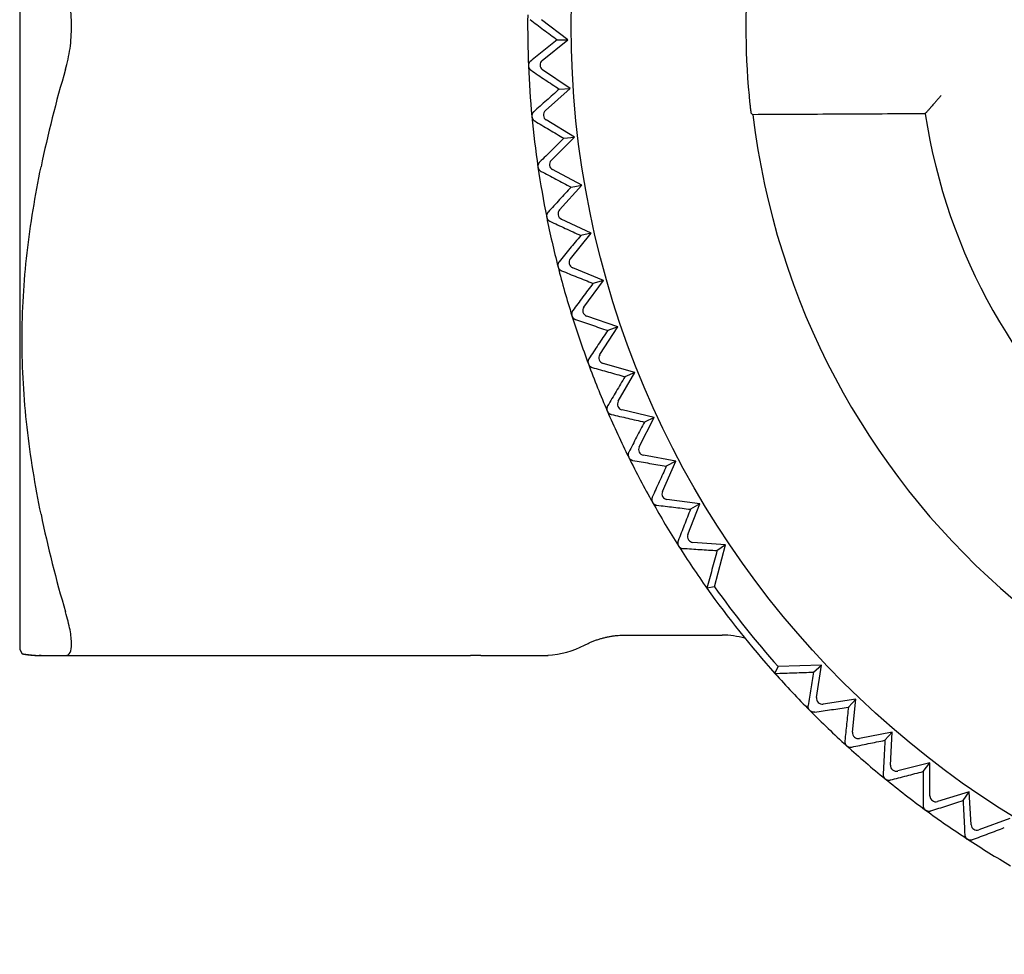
# Model space of a CAD drawing. Header units: millimetres. Extents: x 8 to 313, y 12 to 206.
# Tile 4 of 20: x 145 to 162, y 61 to 77. Entities that reach past the tile are written whole.
import ezdxf

# ---------------------------------------------------------------- set-up
doc = ezdxf.new("R2010")
doc.units = ezdxf.units.MM

msp = doc.modelspace()

# ---------------------------------------------------------------- linework, layer by layer
at = {"color": 7, "linetype": 'Continuous', "lineweight": 30}
for p, q in [((145.051, 87.747), (145.051, 66.247)), ((154.496, 76.757), (154.042, 77.102)), ((154.053, 76.399), (154.496, 76.757)), ((154.31, 76.754), (154.496, 76.757)), ((154.531, 75.917), (154.059, 76.238)), ((154.106, 75.536), (154.531, 75.917)), ((154.345, 75.905), (154.531, 75.917)), ((157.648, 75.495), (157.681, 75.465)), ((160.649, 75.48), (160.662, 75.495)), ((154.61, 75.08), (154.121, 75.376)), ((154.205, 74.677), (154.61, 75.08)), ((154.424, 75.058), (154.61, 75.08)), ((154.732, 74.249), (154.229, 74.518)), ((154.349, 73.825), (154.732, 74.249)), ((154.548, 74.217), (154.732, 74.249)), ((154.897, 73.424), (154.381, 73.667)), ((154.538, 72.981), (154.897, 73.424)), ((154.897, 73.424), (154.715, 73.383)), ((155.106, 72.61), (154.577, 72.826)), ((154.77, 72.149), (155.106, 72.61)), ((155.106, 72.61), (154.926, 72.559)), ((155.356, 71.808), (154.818, 71.996)), ((155.045, 71.33), (155.356, 71.808)), ((155.356, 71.808), (155.18, 71.747)), ((155.649, 71.02), (155.101, 71.179)), ((155.363, 70.526), (155.649, 71.02)), ((155.649, 71.02), (155.476, 70.95)), ((155.982, 70.248), (155.427, 70.378)), ((155.722, 69.74), (155.982, 70.248)), ((155.982, 70.248), (155.813, 70.169)), ((156.355, 69.495), (155.794, 69.596)), ((156.123, 68.974), (156.355, 69.495)), ((156.355, 69.495), (156.19, 69.407)), ((156.767, 68.762), (156.201, 68.834)), ((156.562, 68.23), (156.767, 68.762)), ((156.767, 68.762), (156.607, 68.666)), ((157.208, 68.053), (156.648, 68.094)), ((157.02, 67.328), (157.208, 68.053)), ((157.208, 68.053), (157.062, 67.948)), ((157.02, 67.328), (156.89, 67.304)), ((155.479, 66.497), (157.149, 66.497)), ((145.051, 66.247), (145.092, 66.176)), ((145.841, 66.147), (152.819, 66.147)), ((158.061, 65.836), (158.114, 65.957)), ((158.861, 65.979), (158.114, 65.957)), ((158.727, 65.86), (158.861, 65.979)), ((158.777, 65.424), (158.861, 65.979)), ((159.455, 65.392), (158.89, 65.31)), ((159.326, 65.257), (159.455, 65.392)), ((159.399, 64.824), (159.455, 65.392)), ((160.078, 64.827), (159.518, 64.716)), ((159.956, 64.686), (160.078, 64.827)), ((160.051, 64.257), (160.078, 64.827)), ((160.729, 64.296), (160.176, 64.156)), ((160.615, 64.148), (160.729, 64.296)), ((160.732, 63.725), (160.729, 64.296)), ((161.407, 63.799), (160.862, 63.63)), ((161.301, 63.646), (161.407, 63.799)), ((161.44, 63.229), (161.407, 63.799)), ((162.11, 63.339), (161.575, 63.141))]:
    msp.add_line(p, q, dxfattribs=at)
msp.add_circle((170.551, 76.997), 16, dxfattribs=at)
for centre, radius, start, end in [((170.551, 76.997), 12.992, 174.6889, 185.3111), ((170.551, 76.997), 16.75, 179.36, 182.3536), ((170.551, 76.997), 16.75, 182.36, 185.3536), ((170.551, 76.997), 10.017, 188.7104, 351.2896), ((170.551, 76.997), 16.75, 185.36, 188.3536), ((170.551, 76.997), 12.96, 186.7877, 353.2123), ((170.551, 76.997), 16.75, 188.36, 191.3536), ((170.551, 76.997), 16.75, 191.36, 194.3536), ((170.551, 76.997), 16.75, 194.36, 197.3536), ((170.551, 76.997), 16.75, 197.36, 200.3536), ((170.551, 76.997), 16.75, 200.36, 203.3536), ((170.551, 76.997), 16.75, 203.36, 206.3536), ((170.551, 76.997), 16.75, 206.36, 209.3536), ((170.551, 76.997), 16.75, 209.36, 212.3536), ((170.551, 76.997), 16.75, 212.36, 215.3568), ((170.551, 76.997), 16.75, 215.3568, 221.786), ((170.551, 76.997), 16.63, 215.5483, 221.5946), ((157.149, 64.997), 1.5, 74.7669, 90), ((154.062, 67.716), 1.567, 273.1959, 297.2744), ((170.551, 76.997), 16.75, 221.786, 224.7822), ((170.551, 76.997), 16.75, 224.7886, 227.7822), ((170.551, 76.997), 16.75, 227.7886, 230.7822), ((170.551, 76.997), 16.75, 230.7886, 233.7822), ((170.551, 76.997), 16.75, 233.7886, 236.7822), ((170.551, 76.997), 16.75, 236.7886, 239.7822)]:
    msp.add_arc(centre, radius, start, end, dxfattribs=at)
for centre, major_axis in [((154.115, 76.321), (-0.0999, -0.0041)), ((154.173, 75.461), (-0.0996, -0.0093)), ((154.276, 74.606), (-0.0989, -0.0145)), ((154.424, 73.758), (-0.0981, -0.0197)), ((154.615, 72.918), (-0.0969, -0.0248)), ((154.85, 72.09), (-0.0955, -0.0298)), ((155.129, 71.275), (-0.0938, -0.0348)), ((155.449, 70.476), (-0.0918, -0.0396)), ((155.811, 69.694), (-0.0896, -0.0444)), ((156.214, 68.933), (-0.0872, -0.049)), ((156.656, 68.194), (-0.0845, -0.0535)), ((158.876, 65.409), (-0.071, -0.0705)), ((159.498, 64.814), (-0.0672, -0.0741)), ((160.151, 64.252), (-0.0632, -0.0775)), ((160.832, 63.726), (-0.0591, -0.0807)), ((161.54, 63.235), (-0.0548, -0.0837))]:
    msp.add_ellipse(centre, major_axis=major_axis, ratio=0.999893, start_param=5.350694, end_param=7.215677, dxfattribs=at)
for points, knots in [([(145.841, 76.247), (145.874, 76.359), (145.9, 76.478), (145.935, 76.732), (145.944, 76.864), (145.944, 77.128), (145.935, 77.261), (145.9, 77.513), (145.874, 77.635), (145.841, 77.747)], [0, 0, 0, 0, 0.25, 0.25, 0.5, 0.5, 0.75, 0.75, 1, 1, 1, 1]), ([(153.842, 77.104), (153.92, 77.046), (154.075, 76.93), (154.232, 76.813), (154.31, 76.754)], [0, 0, 0, 0, 0.499996, 1, 1, 1, 1]), ([(154.31, 76.754), (154.233, 76.693), (154.081, 76.572), (153.929, 76.451), (153.853, 76.39)], [0, 0, 0, 0, 0.499996, 1, 1, 1, 1]), ([(153.853, 76.39), (153.851, 76.389), (153.846, 76.385), (153.841, 76.379), (153.835, 76.373), (153.829, 76.364), (153.824, 76.354), (153.819, 76.342), (153.816, 76.329), (153.815, 76.318), (153.815, 76.311), (153.815, 76.308)], [0, 0, 0, 0, 0.09757, 0.195128, 0.295128, 0.395104, 0.535804, 0.679975, 0.797644, 0.918533, 1, 1, 1, 1]), ([(153.815, 76.308), (153.815, 76.304), (153.816, 76.295), (153.819, 76.282), (153.824, 76.271), (153.83, 76.26), (153.836, 76.251), (153.843, 76.243), (153.851, 76.236), (153.856, 76.232), (153.859, 76.23)], [0, 0, 0, 0, 0.127549, 0.255171, 0.381922, 0.508788, 0.628813, 0.74929, 0.869501, 1, 1, 1, 1]), ([(153.859, 76.23), (153.94, 76.176), (154.101, 76.068), (154.264, 75.959), (154.345, 75.905)], [0, 0, 0, 0, 0.499996, 1, 1, 1, 1]), ([(154.345, 75.905), (154.272, 75.84), (154.125, 75.71), (153.98, 75.582), (153.907, 75.517)], [0, 0, 0, 0, 0.499996, 1, 1, 1, 1]), ([(157.614, 75.795), (157.615, 75.786), (157.617, 75.769), (157.619, 75.744), (157.622, 75.719), (157.624, 75.695), (157.627, 75.671), (157.629, 75.648), (157.632, 75.627), (157.634, 75.606), (157.636, 75.587), (157.638, 75.569), (157.64, 75.553), (157.642, 75.539), (157.644, 75.527), (157.645, 75.516), (157.646, 75.508), (157.647, 75.502), (157.648, 75.498), (157.648, 75.495), (157.648, 75.495), (157.648, 75.495)], [0, 0, 0, 0, 0.05423, 0.108653, 0.163077, 0.217306, 0.271536, 0.32596, 0.380384, 0.434613, 0.48882, 0.543223, 0.597624, 0.65183, 0.705797, 0.759959, 0.81412, 0.868086, 0.91204, 0.956046, 1, 1, 1, 1]), ([(160.923, 75.795), (160.91, 75.78), (160.885, 75.752), (160.851, 75.712), (160.82, 75.677), (160.794, 75.646), (160.771, 75.621), (160.755, 75.602), (160.743, 75.589), (160.735, 75.579), (160.727, 75.57), (160.72, 75.561), (160.709, 75.549), (160.697, 75.535), (160.684, 75.52), (160.674, 75.509), (160.667, 75.501), (160.663, 75.496), (160.662, 75.495), (160.662, 75.495)], [0, 0, 0, 0, 0.107192, 0.204775, 0.292772, 0.371211, 0.440135, 0.499607, 0.528911, 0.557664, 0.585882, 0.613576, 0.640763, 0.706576, 0.769574, 0.830056, 0.888363, 0.944872, 1, 1, 1, 1]), ([(153.907, 75.517), (153.905, 75.515), (153.901, 75.512), (153.896, 75.506), (153.891, 75.499), (153.885, 75.49), (153.88, 75.479), (153.876, 75.467), (153.874, 75.454), (153.873, 75.443), (153.874, 75.436), (153.874, 75.433)], [0, 0, 0, 0, 0.0975705, 0.1951276, 0.2951281, 0.3951041, 0.535804, 0.6799751, 0.7976442, 0.9185326, 1, 1, 1, 1]), ([(160.649, 75.48), (160.154, 75.478), (159.165, 75.473), (158.176, 75.468), (157.681, 75.465)], [0, 0, 0, 0, 0.4999998, 1, 1, 1, 1]), ([(153.874, 75.433), (153.875, 75.429), (153.876, 75.42), (153.88, 75.408), (153.885, 75.396), (153.891, 75.386), (153.898, 75.377), (153.905, 75.37), (153.913, 75.363), (153.919, 75.359), (153.922, 75.357)], [0, 0, 0, 0, 0.1275488, 0.2551707, 0.3819221, 0.5087876, 0.6288126, 0.7492897, 0.8695007, 1, 1, 1, 1]), ([(153.922, 75.357), (154.006, 75.308), (154.173, 75.208), (154.34, 75.108), (154.424, 75.058)], [0, 0, 0, 0, 0.499996, 1, 1, 1, 1]), ([(154.424, 75.058), (154.355, 74.989), (154.215, 74.853), (154.077, 74.716), (154.008, 74.648)], [0, 0, 0, 0, 0.499996, 1, 1, 1, 1]), ([(154.008, 74.648), (154.006, 74.646), (154.002, 74.642), (153.997, 74.636), (153.992, 74.629), (153.987, 74.62), (153.983, 74.609), (153.979, 74.596), (153.978, 74.584), (153.977, 74.573), (153.978, 74.566), (153.979, 74.563)], [0, 0, 0, 0, 0.09757, 0.195128, 0.295128, 0.395104, 0.535804, 0.679975, 0.797644, 0.918533, 1, 1, 1, 1]), ([(145.419, 68.579), (145.319, 69.073), (145.236, 69.575), (145.122, 70.581), (145.092, 71.085), (145.092, 72.087), (145.122, 72.586), (145.236, 73.578), (145.319, 74.071), (145.419, 74.565)], [0, 0, 0, 0, 0.25, 0.25, 0.5, 0.5, 0.75, 0.75, 1, 1, 1, 1]), ([(153.979, 74.563), (153.979, 74.558), (153.981, 74.55), (153.986, 74.537), (153.991, 74.526), (153.998, 74.516), (154.006, 74.508), (154.013, 74.501), (154.022, 74.494), (154.028, 74.491), (154.031, 74.489)], [0, 0, 0, 0, 0.127549, 0.255171, 0.381922, 0.508788, 0.628813, 0.74929, 0.869501, 1, 1, 1, 1]), ([(154.031, 74.489), (154.117, 74.444), (154.289, 74.353), (154.461, 74.262), (154.548, 74.217)], [0, 0, 0, 0, 0.499996, 1, 1, 1, 1]), ([(154.548, 74.217), (154.482, 74.145), (154.35, 74.001), (154.219, 73.857), (154.153, 73.786)], [0, 0, 0, 0, 0.499996, 1, 1, 1, 1]), ([(154.153, 73.786), (154.151, 73.784), (154.148, 73.78), (154.143, 73.773), (154.139, 73.765), (154.134, 73.756), (154.13, 73.745), (154.128, 73.732), (154.127, 73.72), (154.127, 73.708), (154.128, 73.702), (154.129, 73.699)], [0, 0, 0, 0, 0.09757, 0.195128, 0.295128, 0.395104, 0.535804, 0.679975, 0.797644, 0.918533, 1, 1, 1, 1]), ([(154.129, 73.699), (154.13, 73.694), (154.132, 73.686), (154.137, 73.674), (154.143, 73.663), (154.151, 73.653), (154.159, 73.645), (154.167, 73.639), (154.175, 73.633), (154.182, 73.63), (154.185, 73.628)], [0, 0, 0, 0, 0.1275488, 0.2551707, 0.3819221, 0.5087876, 0.6288126, 0.7492897, 0.8695007, 1, 1, 1, 1]), ([(154.185, 73.628), (154.273, 73.587), (154.449, 73.506), (154.627, 73.424), (154.715, 73.383)], [0, 0, 0, 0, 0.499996, 1, 1, 1, 1]), ([(154.715, 73.383), (154.653, 73.308), (154.529, 73.157), (154.405, 73.007), (154.344, 72.932)], [0, 0, 0, 0, 0.499996, 1, 1, 1, 1]), ([(154.344, 72.932), (154.342, 72.93), (154.339, 72.926), (154.334, 72.919), (154.33, 72.911), (154.326, 72.902), (154.323, 72.89), (154.321, 72.877), (154.321, 72.864), (154.322, 72.853), (154.323, 72.847), (154.324, 72.844)], [0, 0, 0, 0, 0.09757, 0.195128, 0.295128, 0.395104, 0.535804, 0.679975, 0.797644, 0.918533, 1, 1, 1, 1]), ([(154.324, 72.844), (154.325, 72.84), (154.328, 72.831), (154.333, 72.819), (154.34, 72.809), (154.348, 72.8), (154.356, 72.792), (154.365, 72.786), (154.374, 72.78), (154.38, 72.778), (154.384, 72.776)], [0, 0, 0, 0, 0.127549, 0.255171, 0.381922, 0.508787, 0.628812, 0.749289, 0.8695, 1, 1, 1, 1]), ([(154.384, 72.776), (154.474, 72.74), (154.654, 72.668), (154.835, 72.595), (154.926, 72.559)], [0, 0, 0, 0, 0.499996, 1, 1, 1, 1]), ([(154.926, 72.559), (154.868, 72.481), (154.752, 72.324), (154.636, 72.167), (154.579, 72.089)], [0, 0, 0, 0, 0.499996, 1, 1, 1, 1]), ([(154.579, 72.089), (154.577, 72.087), (154.574, 72.083), (154.57, 72.075), (154.566, 72.068), (154.563, 72.058), (154.56, 72.047), (154.559, 72.034), (154.559, 72.021), (154.561, 72.01), (154.563, 72.003), (154.563, 72)], [0, 0, 0, 0, 0.09757, 0.195128, 0.295128, 0.395104, 0.535804, 0.679975, 0.797644, 0.918533, 1, 1, 1, 1]), ([(154.563, 72), (154.565, 71.996), (154.568, 71.988), (154.574, 71.976), (154.582, 71.966), (154.59, 71.958), (154.599, 71.95), (154.608, 71.944), (154.617, 71.939), (154.623, 71.937), (154.627, 71.936)], [0, 0, 0, 0, 0.127549, 0.255171, 0.381922, 0.508787, 0.628812, 0.749289, 0.8695, 1, 1, 1, 1]), ([(154.627, 71.936), (154.719, 71.905), (154.902, 71.842), (155.087, 71.779), (155.18, 71.747)], [0, 0, 0, 0, 0.4999962, 1, 1, 1, 1]), ([(155.18, 71.747), (155.126, 71.666), (155.018, 71.503), (154.911, 71.341), (154.857, 71.26)], [0, 0, 0, 0, 0.499996, 1, 1, 1, 1]), ([(154.857, 71.26), (154.856, 71.258), (154.853, 71.253), (154.849, 71.246), (154.846, 71.238), (154.843, 71.228), (154.841, 71.216), (154.84, 71.203), (154.842, 71.191), (154.844, 71.18), (154.846, 71.173), (154.847, 71.17)], [0, 0, 0, 0, 0.09757, 0.195128, 0.295128, 0.395104, 0.535804, 0.679975, 0.797644, 0.918533, 1, 1, 1, 1]), ([(154.847, 71.17), (154.849, 71.166), (154.852, 71.158), (154.859, 71.147), (154.867, 71.137), (154.876, 71.129), (154.885, 71.122), (154.894, 71.117), (154.903, 71.112), (154.91, 71.11), (154.913, 71.109)], [0, 0, 0, 0, 0.127549, 0.255171, 0.381922, 0.508787, 0.628812, 0.749289, 0.8695, 1, 1, 1, 1]), ([(154.913, 71.109), (155.007, 71.083), (155.194, 71.03), (155.382, 70.977), (155.476, 70.95)], [0, 0, 0, 0, 0.499996, 1, 1, 1, 1]), ([(155.476, 70.95), (155.426, 70.866), (155.327, 70.698), (155.228, 70.53), (155.179, 70.446)], [0, 0, 0, 0, 0.499996, 1, 1, 1, 1]), ([(155.179, 70.446), (155.178, 70.444), (155.175, 70.44), (155.172, 70.432), (155.169, 70.424), (155.167, 70.414), (155.165, 70.402), (155.165, 70.389), (155.167, 70.376), (155.17, 70.366), (155.172, 70.359), (155.173, 70.357)], [0, 0, 0, 0, 0.09757, 0.195128, 0.295128, 0.395104, 0.535804, 0.679975, 0.797644, 0.918533, 1, 1, 1, 1]), ([(155.173, 70.357), (155.175, 70.353), (155.179, 70.345), (155.187, 70.334), (155.195, 70.325), (155.204, 70.317), (155.214, 70.311), (155.223, 70.306), (155.233, 70.302), (155.239, 70.3), (155.243, 70.299)], [0, 0, 0, 0, 0.127549, 0.255171, 0.381922, 0.508787, 0.628812, 0.749289, 0.8695, 1, 1, 1, 1]), ([(155.243, 70.299), (155.338, 70.277), (155.527, 70.234), (155.717, 70.191), (155.813, 70.169)], [0, 0, 0, 0, 0.499996, 1, 1, 1, 1]), ([(155.813, 70.169), (155.768, 70.083), (155.678, 69.91), (155.588, 69.737), (155.543, 69.651)], [0, 0, 0, 0, 0.499996, 1, 1, 1, 1]), ([(155.543, 69.651), (155.542, 69.649), (155.54, 69.644), (155.537, 69.636), (155.534, 69.628), (155.532, 69.618), (155.531, 69.606), (155.532, 69.593), (155.535, 69.58), (155.538, 69.57), (155.541, 69.563), (155.542, 69.561)], [0, 0, 0, 0, 0.09757, 0.195128, 0.295128, 0.395104, 0.535804, 0.679975, 0.797644, 0.918533, 1, 1, 1, 1]), ([(155.542, 69.561), (155.544, 69.557), (155.548, 69.549), (155.556, 69.539), (155.565, 69.53), (155.575, 69.523), (155.585, 69.517), (155.594, 69.513), (155.604, 69.509), (155.611, 69.508), (155.614, 69.507)], [0, 0, 0, 0, 0.127549, 0.255171, 0.381922, 0.508787, 0.628812, 0.749289, 0.8695, 1, 1, 1, 1]), ([(155.614, 69.507), (155.71, 69.491), (155.902, 69.457), (156.094, 69.424), (156.19, 69.407)], [0, 0, 0, 0, 0.499996, 1, 1, 1, 1]), ([(156.19, 69.407), (156.15, 69.319), (156.069, 69.141), (155.988, 68.964), (155.948, 68.876)], [0, 0, 0, 0, 0.499996, 1, 1, 1, 1]), ([(155.948, 68.876), (155.947, 68.873), (155.945, 68.868), (155.942, 68.86), (155.941, 68.852), (155.939, 68.842), (155.939, 68.83), (155.94, 68.817), (155.943, 68.805), (155.947, 68.794), (155.95, 68.788), (155.952, 68.786)], [0, 0, 0, 0, 0.09757, 0.195128, 0.295128, 0.395104, 0.535804, 0.679975, 0.797644, 0.918533, 1, 1, 1, 1]), ([(155.952, 68.786), (155.954, 68.782), (155.959, 68.774), (155.967, 68.764), (155.977, 68.756), (155.987, 68.749), (155.997, 68.744), (156.006, 68.74), (156.017, 68.737), (156.023, 68.736), (156.027, 68.736)], [0, 0, 0, 0, 0.127549, 0.255171, 0.381922, 0.508787, 0.628812, 0.749289, 0.8695, 1, 1, 1, 1]), ([(156.027, 68.736), (156.123, 68.724), (156.316, 68.701), (156.51, 68.678), (156.607, 68.666)], [0, 0, 0, 0, 0.499996, 1, 1, 1, 1]), ([(156.607, 68.666), (156.571, 68.575), (156.5, 68.394), (156.429, 68.213), (156.393, 68.123)], [0, 0, 0, 0, 0.499996, 1, 1, 1, 1]), ([(156.393, 68.123), (156.392, 68.12), (156.39, 68.115), (156.388, 68.107), (156.387, 68.099), (156.386, 68.088), (156.386, 68.077), (156.388, 68.064), (156.392, 68.051), (156.396, 68.041), (156.4, 68.035), (156.402, 68.033)], [0, 0, 0, 0, 0.09757, 0.195128, 0.295128, 0.395104, 0.535804, 0.679975, 0.797644, 0.918533, 1, 1, 1, 1]), ([(156.402, 68.033), (156.404, 68.029), (156.409, 68.022), (156.418, 68.012), (156.428, 68.005), (156.438, 67.998), (156.448, 67.994), (156.458, 67.99), (156.469, 67.988), (156.476, 67.987), (156.479, 67.987)], [0, 0, 0, 0, 0.127548, 0.255169, 0.38192, 0.508784, 0.628809, 0.749285, 0.869495, 1, 1, 1, 1]), ([(157.062, 67.948), (156.965, 67.954), (156.77, 67.967), (156.576, 67.98), (156.479, 67.987)], [0, 0, 0, 0, 0.499996, 1, 1, 1, 1]), ([(157.062, 67.948), (157.048, 67.895), (157.019, 67.788), (156.976, 67.628), (156.933, 67.467), (156.905, 67.359), (156.89, 67.304)], [0, 0, 0, 0, 0.2463319, 0.495108, 0.7463301, 1, 1, 1, 1]), ([(145.841, 66.147), (145.874, 66.147), (145.9, 66.164), (145.935, 66.231), (145.944, 66.282), (145.944, 66.413), (145.935, 66.495), (145.9, 66.68), (145.874, 66.785), (145.841, 66.897)], [0, 0, 0, 0, 0.25, 0.25, 0.5, 0.5, 0.75, 0.75, 1, 1, 1, 1]), ([(154.78, 66.323), (154.797, 66.331), (154.832, 66.35), (154.886, 66.374), (154.943, 66.398), (155.001, 66.419), (155.06, 66.437), (155.119, 66.453), (155.179, 66.467), (155.239, 66.478), (155.299, 66.487), (155.359, 66.493), (155.419, 66.496), (155.459, 66.497), (155.479, 66.497)], [0, 0, 0, 0, 0.078315, 0.162654, 0.247096, 0.33157, 0.416004, 0.500325, 0.584463, 0.668348, 0.751911, 0.835083, 0.917801, 1, 1, 1, 1]), ([(145.093, 66.176), (145.092, 66.176), (145.091, 66.176), (145.092, 66.176), (145.095, 66.176), (145.099, 66.175), (145.106, 66.174), (145.113, 66.173), (145.123, 66.171), (145.135, 66.169), (145.148, 66.167), (145.162, 66.165), (145.178, 66.163), (145.196, 66.161), (145.216, 66.158), (145.236, 66.156), (145.258, 66.154), (145.282, 66.152), (145.307, 66.15), (145.333, 66.149), (145.36, 66.148), (145.389, 66.147), (145.409, 66.147), (145.419, 66.147)], [0, 0, 0, 0, 0.046927, 0.094264, 0.1416, 0.188957, 0.236314, 0.283889, 0.331464, 0.379057, 0.42665, 0.474295, 0.52194, 0.5696, 0.61726, 0.665075, 0.712889, 0.760716, 0.808543, 0.856402, 0.904262, 0.952131, 1, 1, 1, 1]), ([(145.093, 66.176), (145.103, 66.174), (145.122, 66.171), (145.15, 66.166), (145.176, 66.162), (145.201, 66.159), (145.223, 66.156), (145.243, 66.154), (145.261, 66.152), (145.276, 66.151), (145.289, 66.15), (145.3, 66.15), (145.309, 66.149), (145.319, 66.149), (145.329, 66.148), (145.341, 66.148), (145.355, 66.147), (145.37, 66.147), (145.381, 66.147), (145.386, 66.147)], [0, 0, 0, 0, 0.095814, 0.195998, 0.288084, 0.372188, 0.448423, 0.51574, 0.575661, 0.62827, 0.673644, 0.708097, 0.737239, 0.768531, 0.804886, 0.846262, 0.89261, 0.943877, 1, 1, 1, 1]), ([(154.028, 66.148), (154.028, 66.148), (154.028, 66.148), (154.029, 66.148), (154.029, 66.148), (154.029, 66.148), (154.029, 66.148), (154.029, 66.148), (154.029, 66.148), (154.029, 66.148), (154.029, 66.148), (154.029, 66.148), (154.03, 66.148), (154.03, 66.148), (154.032, 66.148), (154.033, 66.148), (154.035, 66.148), (154.038, 66.148), (154.041, 66.148), (154.044, 66.148), (154.048, 66.148), (154.052, 66.149), (154.056, 66.149), (154.06, 66.149), (154.064, 66.149), (154.069, 66.149), (154.074, 66.149), (154.08, 66.149), (154.086, 66.149), (154.091, 66.149), (154.097, 66.149), (154.103, 66.149), (154.108, 66.149), (154.114, 66.149), (154.12, 66.149), (154.126, 66.149), (154.133, 66.149), (154.139, 66.149), (154.144, 66.149), (154.148, 66.149), (154.151, 66.149), (154.153, 66.149), (154.155, 66.149), (154.156, 66.149), (154.156, 66.149), (154.157, 66.149), (154.157, 66.149), (154.157, 66.149), (154.157, 66.149)], [0, 0, 0, 0, 0.001373, 0.002486, 0.002849, 0.003093, 0.003178, 0.003214, 0.003248, 0.003282, 0.003318, 0.0034, 0.003634, 0.003982, 0.006591, 0.01115, 0.017602, 0.025877, 0.035903, 0.047606, 0.060915, 0.075754, 0.092051, 0.109732, 0.128723, 0.148951, 0.174106, 0.200738, 0.228728, 0.25796, 0.288315, 0.319676, 0.35777, 0.396907, 0.436896, 0.477545, 0.536378, 0.595605, 0.654664, 0.712989, 0.770014, 0.809632, 0.848084, 0.885167, 0.920785, 0.954942, 0.987651, 1, 1, 1, 1]), ([(145.419, 66.147), (145.416, 66.147), (145.412, 66.147), (145.406, 66.147), (145.401, 66.147), (145.397, 66.147), (145.394, 66.147), (145.391, 66.147), (145.389, 66.147), (145.388, 66.147), (145.387, 66.147), (145.386, 66.147), (145.386, 66.147), (145.386, 66.147)], [0, 0, 0, 0, 0.107534, 0.21437, 0.320506, 0.425944, 0.530684, 0.634726, 0.715984, 0.796812, 0.87721, 0.957178, 1, 1, 1, 1]), ([(152.993, 66.147), (152.965, 66.147), (152.909, 66.147), (152.849, 66.147), (152.819, 66.147)], [0, 0, 0, 0, 0.495614, 1, 1, 1, 1]), ([(153.824, 66.147), (153.824, 66.147), (153.824, 66.147), (153.824, 66.147), (153.824, 66.147), (153.824, 66.147), (153.824, 66.147), (153.824, 66.147), (153.824, 66.147), (153.824, 66.147), (153.824, 66.147), (153.824, 66.147), (153.824, 66.147), (153.824, 66.147), (153.825, 66.147), (153.826, 66.147), (153.827, 66.147), (153.829, 66.147), (153.831, 66.147), (153.834, 66.147), (153.838, 66.147), (153.842, 66.147), (153.847, 66.147), (153.852, 66.147), (153.858, 66.147), (153.865, 66.147), (153.872, 66.147), (153.88, 66.147), (153.888, 66.147), (153.896, 66.147), (153.905, 66.147), (153.915, 66.147), (153.924, 66.147), (153.935, 66.147), (153.945, 66.147), (153.956, 66.147), (153.968, 66.147), (153.981, 66.147), (153.994, 66.147), (154.006, 66.147), (154.018, 66.147), (154.029, 66.147), (154.041, 66.147), (154.054, 66.147), (154.067, 66.147), (154.078, 66.147), (154.087, 66.147), (154.094, 66.147), (154.1, 66.147), (154.104, 66.147), (154.107, 66.147), (154.108, 66.147), (154.11, 66.147), (154.11, 66.147), (154.11, 66.147)], [0, 0, 0, 0, 0.000022, 0.000114, 0.000178, 0.0002, 0.000218, 0.000225, 0.000232, 0.000239, 0.000246, 0.000264, 0.000302, 0.000354, 0.000896, 0.001894, 0.003924, 0.006741, 0.010326, 0.01562, 0.021966, 0.029334, 0.037694, 0.047015, 0.0586, 0.071317, 0.085123, 0.099974, 0.115828, 0.132641, 0.150369, 0.170877, 0.192384, 0.214833, 0.238167, 0.26233, 0.294264, 0.327338, 0.361435, 0.396441, 0.432241, 0.468719, 0.505762, 0.558353, 0.611515, 0.664935, 0.718309, 0.771329, 0.812493, 0.85302, 0.892729, 0.93144, 0.968978, 1, 1, 1, 1]), ([(153.94, 66.147), (153.942, 66.147), (153.947, 66.147), (153.955, 66.147), (153.963, 66.147), (153.971, 66.147), (153.979, 66.147), (153.988, 66.147), (153.997, 66.147), (154.005, 66.147), (154.015, 66.147), (154.024, 66.147), (154.034, 66.147), (154.043, 66.147), (154.051, 66.147), (154.058, 66.147), (154.065, 66.147), (154.071, 66.147), (154.076, 66.147), (154.08, 66.147), (154.083, 66.147), (154.084, 66.147), (154.084, 66.147), (154.084, 66.147)], [0, 0, 0, 0, 0.024442, 0.052742, 0.082426, 0.113412, 0.148904, 0.185765, 0.223888, 0.263166, 0.303491, 0.356277, 0.410375, 0.465564, 0.521625, 0.57834, 0.635491, 0.692857, 0.759765, 0.82632, 0.89217, 0.956962, 1, 1, 1, 1]), ([(158.061, 65.836), (158.117, 65.838), (158.229, 65.842), (158.396, 65.848), (158.562, 65.854), (158.672, 65.858), (158.727, 65.86)], [0, 0, 0, 0, 0.253669, 0.504891, 0.753667, 1, 1, 1, 1]), ([(158.727, 65.86), (158.711, 65.764), (158.681, 65.571), (158.65, 65.379), (158.635, 65.283)], [0, 0, 0, 0, 0.499996, 1, 1, 1, 1]), ([(158.662, 65.198), (158.66, 65.201), (158.654, 65.207), (158.646, 65.218), (158.641, 65.23), (158.637, 65.24), (158.635, 65.249), (158.634, 65.26), (158.633, 65.271), (158.635, 65.28), (158.635, 65.283)], [0, 0, 0, 0, 0.125387, 0.255199, 0.38046, 0.508828, 0.597768, 0.686728, 0.8695, 1, 1, 1, 1]), ([(158.748, 65.169), (158.746, 65.169), (158.74, 65.168), (158.732, 65.168), (158.723, 65.169), (158.713, 65.17), (158.702, 65.173), (158.69, 65.178), (158.678, 65.184), (158.67, 65.191), (158.664, 65.196), (158.662, 65.198)], [0, 0, 0, 0, 0.09757, 0.195128, 0.295128, 0.395104, 0.535804, 0.679975, 0.797644, 0.918533, 1, 1, 1, 1]), ([(158.748, 65.169), (158.844, 65.184), (159.036, 65.213), (159.229, 65.242), (159.326, 65.257)], [0, 0, 0, 0, 0.499996, 1, 1, 1, 1]), ([(159.326, 65.257), (159.316, 65.16), (159.295, 64.966), (159.275, 64.773), (159.264, 64.676)], [0, 0, 0, 0, 0.499996, 1, 1, 1, 1]), ([(159.264, 64.676), (159.264, 64.673), (159.264, 64.668), (159.264, 64.66), (159.265, 64.651), (159.267, 64.641), (159.27, 64.63), (159.275, 64.618), (159.282, 64.607), (159.289, 64.598), (159.294, 64.593), (159.296, 64.592)], [0, 0, 0, 0, 0.0975705, 0.1951276, 0.2951281, 0.3951041, 0.535804, 0.6799751, 0.7976442, 0.9185326, 1, 1, 1, 1]), ([(159.383, 64.568), (159.478, 64.588), (159.669, 64.627), (159.86, 64.666), (159.956, 64.686)], [0, 0, 0, 0, 0.4999962, 1, 1, 1, 1]), ([(159.956, 64.686), (159.951, 64.588), (159.94, 64.393), (159.93, 64.199), (159.925, 64.102)], [0, 0, 0, 0, 0.499996, 1, 1, 1, 1]), ([(159.296, 64.592), (159.3, 64.589), (159.306, 64.583), (159.318, 64.576), (159.329, 64.571), (159.34, 64.568), (159.349, 64.567), (159.36, 64.566), (159.371, 64.566), (159.38, 64.567), (159.383, 64.568)], [0, 0, 0, 0, 0.125387, 0.255199, 0.38046, 0.508828, 0.597768, 0.686728, 0.8695, 1, 1, 1, 1]), ([(160.049, 64.001), (160.143, 64.025), (160.331, 64.074), (160.52, 64.123), (160.615, 64.148)], [0, 0, 0, 0, 0.499996, 1, 1, 1, 1]), ([(160.615, 64.148), (160.615, 64.05), (160.614, 63.855), (160.614, 63.661), (160.614, 63.564)], [0, 0, 0, 0, 0.499996, 1, 1, 1, 1]), ([(159.925, 64.102), (159.925, 64.099), (159.924, 64.094), (159.925, 64.086), (159.926, 64.077), (159.929, 64.068), (159.933, 64.056), (159.939, 64.045), (159.946, 64.034), (159.953, 64.026), (159.959, 64.021), (159.961, 64.02)], [0, 0, 0, 0, 0.09757, 0.195128, 0.295128, 0.395104, 0.535804, 0.679975, 0.797644, 0.918533, 1, 1, 1, 1]), ([(159.961, 64.02), (159.964, 64.017), (159.972, 64.012), (159.983, 64.006), (159.995, 64.001), (160.006, 63.999), (160.015, 63.998), (160.026, 63.997), (160.037, 63.998), (160.046, 64), (160.049, 64.001)], [0, 0, 0, 0, 0.125387, 0.255199, 0.38046, 0.508828, 0.597768, 0.686728, 0.8695, 1, 1, 1, 1]), ([(160.744, 63.469), (160.836, 63.498), (161.022, 63.557), (161.208, 63.616), (161.301, 63.646)], [0, 0, 0, 0, 0.499996, 1, 1, 1, 1]), ([(161.301, 63.646), (161.306, 63.548), (161.316, 63.353), (161.326, 63.159), (161.331, 63.062)], [0, 0, 0, 0, 0.499996, 1, 1, 1, 1]), ([(160.614, 63.564), (160.614, 63.561), (160.614, 63.556), (160.615, 63.547), (160.617, 63.539), (160.62, 63.529), (160.625, 63.518), (160.631, 63.507), (160.639, 63.497), (160.647, 63.489), (160.652, 63.485), (160.655, 63.483)], [0, 0, 0, 0, 0.09757, 0.195128, 0.295128, 0.395104, 0.535804, 0.679975, 0.797644, 0.918533, 1, 1, 1, 1]), ([(160.655, 63.483), (160.658, 63.481), (160.666, 63.476), (160.678, 63.47), (160.69, 63.467), (160.7, 63.465), (160.71, 63.464), (160.721, 63.464), (160.732, 63.465), (160.74, 63.468), (160.744, 63.469)], [0, 0, 0, 0, 0.1253866, 0.2551995, 0.3804597, 0.5088282, 0.5977681, 0.6867278, 0.8694996, 1, 1, 1, 1]), ([(161.465, 62.974), (161.556, 63.008), (161.738, 63.077), (161.921, 63.145), (162.012, 63.18)], [0, 0, 0, 0, 0.499996, 1, 1, 1, 1]), ([(161.331, 63.062), (161.331, 63.058), (161.332, 63.051), (161.334, 63.04), (161.338, 63.029), (161.344, 63.017), (161.351, 63.006), (161.359, 62.997), (161.367, 62.989), (161.373, 62.985), (161.376, 62.984)], [0, 0, 0, 0, 0.1316601, 0.2636034, 0.3950609, 0.5375905, 0.6799545, 0.799278, 0.9185236, 1, 1, 1, 1]), ([(161.376, 62.984), (161.379, 62.981), (161.387, 62.977), (161.399, 62.972), (161.411, 62.969), (161.422, 62.968), (161.432, 62.967), (161.442, 62.968), (161.454, 62.97), (161.462, 62.973), (161.465, 62.974)], [0, 0, 0, 0, 0.125387, 0.255199, 0.38046, 0.508828, 0.597768, 0.686728, 0.8695, 1, 1, 1, 1])]:
    msp.add_open_spline(points, degree=3, knots=knots, dxfattribs=at)
for points in [[(145.841, 76.247), (145.676, 75.691), (145.533, 75.131), (145.419, 74.565)], [(145.419, 68.579), (145.533, 68.013), (145.676, 67.453), (145.841, 66.897)], [(145.419, 66.147), (145.533, 66.147), (145.676, 66.147), (145.841, 66.147)], [(152.993, 66.147), (153.189, 66.147), (153.438, 66.147), (153.671, 66.147)], [(153.671, 66.147), (153.906, 66.147), (154.045, 66.147), (154.071, 66.147)]]:
    msp.add_open_spline(points, degree=3, dxfattribs=at)

doc.saveas('drawing.dxf')
